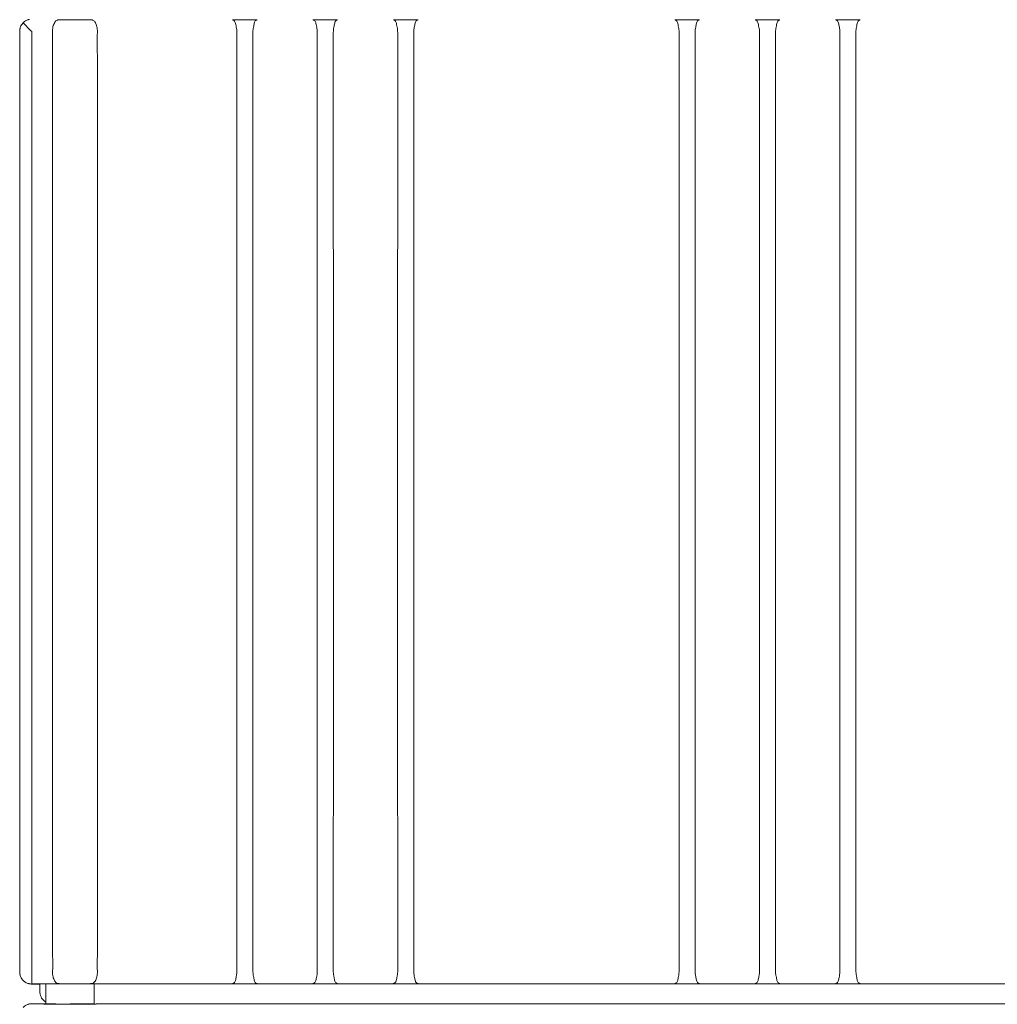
# Model space of a CAD drawing. Header units: centimetres. Extents: x -4572 to 125430, y -27163 to 73697.
# Tile 19 of 44: x 99223 to 99466, y -18093 to -17848. Entities that reach past the tile are written whole.
import ezdxf

# ---------------------------------------------------------------- set-up
doc = ezdxf.new("R2010")
doc.units = ezdxf.units.CM
doc.header["$MEASUREMENT"] = 0
doc.layers.add('kontur', color=7, linetype='Continuous')

# ---------------------------------------------------------------- blocks, each defined once
blk = doc.blocks.new('ebeger')
at = {"layer": 'kontur', "color": 7, "lineweight": 0}
for p, q in [((44341.66, 1661.73), (44347.73, 1661.73)), ((44361.67, 1661.73), (44367.74, 1661.73)), ((44381.68, 1661.73), (44387.75, 1661.73)), ((44451.67, 1661.73), (44451.67, 1661.72)), ((44451.68, 1661.73), (44451.67, 1661.73)), ((44451.67, 1661.72), (44451.69, 1661.71)), ((44451.68, 1661.73), (44451.68, 1661.73)), ((44451.7, 1661.73), (44451.68, 1661.73)), ((44451.69, 1661.71), (44451.75, 1661.69)), ((44451.71, 1661.73), (44451.7, 1661.73)), ((44451.71, 1661.73), (44457.78, 1661.73)), ((44451.75, 1661.69), (44451.84, 1661.65)), ((44451.84, 1661.65), (44451.96, 1661.59)), ((44451.96, 1661.59), (44452.08, 1661.5)), ((44452.08, 1661.5), (44452.18, 1661.38)), ((44452.18, 1661.38), (44452.28, 1661.25)), ((44457.23, 1661.28), (44457.33, 1661.42)), ((44457.33, 1661.42), (44457.45, 1661.53)), ((44457.45, 1661.53), (44457.57, 1661.62)), ((44457.57, 1661.62), (44457.69, 1661.67)), ((44457.69, 1661.67), (44457.75, 1661.7)), ((44457.75, 1661.7), (44457.79, 1661.71)), ((44457.78, 1661.73), (44457.78, 1661.73)), ((44457.79, 1661.73), (44457.78, 1661.73)), ((44457.8, 1661.73), (44457.79, 1661.73)), ((44457.79, 1661.71), (44457.81, 1661.72)), ((44457.81, 1661.73), (44457.8, 1661.73)), ((44457.82, 1661.73), (44457.81, 1661.73)), ((44457.81, 1661.72), (44457.82, 1661.72)), ((44457.81, 1661.72), (44457.81, 1661.72)), ((44457.82, 1661.72), (44457.82, 1661.73)), ((44471.68, 1661.73), (44471.68, 1661.72)), ((44471.69, 1661.73), (44471.68, 1661.73)), ((44471.68, 1661.72), (44471.7, 1661.71)), ((44471.69, 1661.73), (44471.69, 1661.73)), ((44471.71, 1661.73), (44471.69, 1661.73)), ((44471.7, 1661.71), (44471.77, 1661.69)), ((44471.72, 1661.73), (44471.71, 1661.73)), ((44477.79, 1661.73), (44471.72, 1661.73)), ((44471.77, 1661.69), (44471.85, 1661.65)), ((44471.85, 1661.65), (44471.97, 1661.59)), ((44471.97, 1661.59), (44472.09, 1661.5)), ((44472.09, 1661.5), (44472.19, 1661.38)), ((44472.19, 1661.38), (44472.29, 1661.25)), ((44477.31, 1661.38), (44477.22, 1661.25)), ((44477.42, 1661.5), (44477.31, 1661.38)), ((44477.54, 1661.59), (44477.42, 1661.5)), ((44477.66, 1661.65), (44477.54, 1661.59)), ((44477.74, 1661.69), (44477.66, 1661.65)), ((44477.81, 1661.71), (44477.74, 1661.69)), ((44477.79, 1661.73), (44477.8, 1661.73)), ((44477.8, 1661.73), (44477.81, 1661.73)), ((44477.81, 1661.73), (44477.82, 1661.73)), ((44477.83, 1661.72), (44477.81, 1661.71)), ((44477.82, 1661.73), (44477.83, 1661.73)), ((44477.83, 1661.73), (44477.83, 1661.72)), ((44491.69, 1661.73), (44491.7, 1661.73)), ((44491.69, 1661.72), (44491.69, 1661.73)), ((44491.69, 1661.72), (44491.69, 1661.72)), ((44491.7, 1661.72), (44491.69, 1661.72)), ((44491.7, 1661.73), (44491.71, 1661.73)), ((44491.7, 1661.73), (44491.7, 1661.73)), ((44491.72, 1661.71), (44491.7, 1661.72)), ((44491.71, 1661.73), (44491.73, 1661.73)), ((44491.75, 1661.7), (44491.72, 1661.71)), ((44491.73, 1661.73), (44491.73, 1661.73)), ((44497.8, 1661.73), (44491.73, 1661.73)), ((44491.82, 1661.67), (44491.75, 1661.7)), ((44491.93, 1661.62), (44491.82, 1661.67)), ((44492.06, 1661.53), (44491.93, 1661.62)), ((44492.18, 1661.42), (44492.06, 1661.53)), ((44492.28, 1661.28), (44492.18, 1661.42)), ((44497.32, 1661.38), (44497.23, 1661.25)), ((44497.43, 1661.5), (44497.32, 1661.38)), ((44497.55, 1661.59), (44497.43, 1661.5)), ((44497.67, 1661.65), (44497.55, 1661.59)), ((44497.75, 1661.69), (44497.67, 1661.65)), ((44497.82, 1661.71), (44497.75, 1661.69)), ((44497.8, 1661.73), (44497.81, 1661.73)), ((44497.81, 1661.73), (44497.82, 1661.73)), ((44497.82, 1661.73), (44497.83, 1661.73)), ((44497.84, 1661.72), (44497.82, 1661.71)), ((44497.83, 1661.73), (44497.84, 1661.73)), ((44497.84, 1661.73), (44497.84, 1661.72)), ((44288.65, 1658.97), (44288.65, 1541.81)), ((44452.28, 1661.25), (44452.36, 1661.04)), ((44452.36, 1661.04), (44452.43, 1660.79)), ((44452.43, 1660.79), (44452.48, 1660.52)), ((44452.48, 1660.52), (44452.54, 1660.2)), ((44452.54, 1660.2), (44452.61, 1659.87)), ((44452.61, 1659.87), (44452.66, 1659.58)), ((44452.66, 1659.58), (44452.71, 1659.28)), ((44452.71, 1659.28), (44452.73, 1658.97)), ((44452.73, 1658.97), (44452.76, 1658.45)), ((44456.75, 1658.97), (44456.73, 1658.45)), ((44456.78, 1659.28), (44456.75, 1658.97)), ((44456.82, 1659.58), (44456.78, 1659.28)), ((44456.88, 1659.87), (44456.82, 1659.58)), ((44456.88, 1659.87), (44456.94, 1660.15)), ((44456.94, 1660.15), (44456.99, 1660.42)), ((44456.99, 1660.42), (44457.03, 1660.67)), ((44457.03, 1660.67), (44457.08, 1660.9)), ((44457.08, 1660.9), (44457.15, 1661.1)), ((44457.15, 1661.1), (44457.23, 1661.28)), ((44472.29, 1661.25), (44472.37, 1661.04)), ((44472.37, 1661.04), (44472.44, 1660.79)), ((44472.44, 1660.79), (44472.49, 1660.52)), ((44472.49, 1660.52), (44472.55, 1660.2)), ((44472.55, 1660.2), (44472.62, 1659.87)), ((44472.62, 1659.87), (44472.67, 1659.58)), ((44472.67, 1659.58), (44472.72, 1659.28)), ((44472.72, 1659.28), (44472.74, 1658.97)), ((44472.74, 1658.97), (44472.77, 1658.45)), ((44476.76, 1658.97), (44476.74, 1658.45)), ((44476.79, 1659.28), (44476.76, 1658.97)), ((44476.83, 1659.58), (44476.79, 1659.28)), ((44476.89, 1659.87), (44476.83, 1659.58)), ((44476.96, 1660.2), (44476.89, 1659.87)), ((44477.01, 1660.52), (44476.96, 1660.2)), ((44477.07, 1660.79), (44477.01, 1660.52)), ((44477.13, 1661.04), (44477.07, 1660.79)), ((44477.22, 1661.25), (44477.13, 1661.04)), ((44492.36, 1661.1), (44492.28, 1661.28)), ((44492.42, 1660.9), (44492.36, 1661.1)), ((44492.47, 1660.67), (44492.42, 1660.9)), ((44492.52, 1660.42), (44492.47, 1660.67)), ((44492.57, 1660.15), (44492.52, 1660.42)), ((44492.63, 1659.87), (44492.57, 1660.15)), ((44492.63, 1659.87), (44492.68, 1659.58)), ((44492.68, 1659.58), (44492.73, 1659.28)), ((44492.73, 1659.28), (44492.75, 1658.97)), ((44492.75, 1658.97), (44492.78, 1658.45)), ((44496.77, 1658.97), (44496.75, 1658.45)), ((44496.8, 1659.28), (44496.77, 1658.97)), ((44496.84, 1659.58), (44496.8, 1659.28)), ((44496.9, 1659.87), (44496.84, 1659.58)), ((44496.97, 1660.2), (44496.9, 1659.87)), ((44497.02, 1660.52), (44496.97, 1660.2)), ((44497.08, 1660.79), (44497.02, 1660.52)), ((44497.15, 1661.04), (44497.08, 1660.79)), ((44497.23, 1661.25), (44497.15, 1661.04)), ((44291.73, 1658.83), (44291.65, 1658.84)), ((44291.65, 1424.72), (44291.65, 1658.84)), ((44291.65, 1424.72), (44291.65, 1658.84)), ((44452.76, 1658.45), (44452.76, 1657.92)), ((44452.76, 1657.92), (44452.76, 1657.4)), ((44452.76, 1657.4), (44452.76, 1656.87)), ((44452.76, 1656.87), (44452.76, 1654.76)), ((44456.73, 1658.45), (44456.72, 1657.92)), ((44456.72, 1657.92), (44456.73, 1657.4)), ((44456.73, 1657.4), (44456.73, 1656.87)), ((44456.73, 1656.87), (44456.73, 1654.76)), ((44472.77, 1658.45), (44472.77, 1657.92)), ((44472.77, 1657.92), (44472.77, 1657.4)), ((44472.77, 1657.4), (44472.77, 1656.87)), ((44472.77, 1656.87), (44472.77, 1654.76)), ((44476.74, 1658.45), (44476.73, 1657.92)), ((44476.73, 1657.92), (44476.74, 1657.4)), ((44476.74, 1657.4), (44476.74, 1656.87)), ((44476.74, 1656.87), (44476.74, 1654.76)), ((44492.78, 1658.45), (44492.78, 1657.92)), ((44492.78, 1657.92), (44492.78, 1657.4)), ((44492.78, 1657.4), (44492.78, 1656.87)), ((44492.78, 1656.87), (44492.78, 1654.76)), ((44496.75, 1658.45), (44496.74, 1657.92)), ((44496.74, 1657.92), (44496.75, 1657.4)), ((44496.75, 1657.4), (44496.75, 1656.87)), ((44496.75, 1656.87), (44496.75, 1654.76)), ((44452.76, 1654.76), (44452.75, 1638.07)), ((44456.73, 1654.76), (44456.74, 1638.07)), ((44472.77, 1654.76), (44472.76, 1638.07)), ((44476.74, 1654.76), (44476.75, 1638.07)), ((44492.78, 1654.76), (44492.77, 1638.07)), ((44496.75, 1654.76), (44496.76, 1638.07)), ((44452.75, 1638.07), (44452.74, 1571.28)), ((44456.74, 1638.07), (44456.74, 1571.28)), ((44472.76, 1638.07), (44472.75, 1571.28)), ((44476.75, 1638.07), (44476.75, 1571.28)), ((44492.77, 1638.07), (44492.76, 1571.28)), ((44496.76, 1638.07), (44496.76, 1571.28)), ((44452.74, 1571.28), (44452.74, 1496.55)), ((44456.74, 1571.28), (44456.74, 1496.55)), ((44472.75, 1571.28), (44472.75, 1496.55)), ((44476.75, 1571.28), (44476.75, 1496.55)), ((44492.76, 1571.28), (44492.76, 1496.55)), ((44496.76, 1571.28), (44496.77, 1496.55)), ((44288.65, 1541.81), (44288.65, 1424.65)), ((44452.74, 1496.55), (44452.74, 1471.79)), ((44456.74, 1496.55), (44456.74, 1471.79)), ((44472.75, 1496.55), (44472.75, 1471.79)), ((44476.75, 1496.55), (44476.75, 1471.79)), ((44492.76, 1496.55), (44492.76, 1471.79)), ((44496.77, 1496.55), (44496.76, 1471.79)), ((44452.74, 1471.79), (44452.74, 1455.23)), ((44456.74, 1471.79), (44456.74, 1455.23)), ((44472.75, 1471.79), (44472.75, 1455.23)), ((44476.75, 1471.79), (44476.75, 1455.23)), ((44492.76, 1471.79), (44492.76, 1455.23)), ((44496.76, 1471.79), (44496.76, 1455.23)), ((44452.74, 1455.23), (44452.75, 1444.16)), ((44456.74, 1455.23), (44456.74, 1444.16)), ((44472.75, 1455.23), (44472.76, 1444.16)), ((44476.75, 1455.23), (44476.75, 1444.16)), ((44492.76, 1455.23), (44492.77, 1444.16)), ((44496.76, 1455.23), (44496.76, 1444.16)), ((44452.75, 1444.16), (44452.75, 1436.76)), ((44456.74, 1444.16), (44456.74, 1436.76)), ((44472.76, 1444.16), (44472.76, 1436.76)), ((44476.75, 1444.16), (44476.75, 1436.76)), ((44492.77, 1444.16), (44492.77, 1436.76)), ((44496.76, 1444.16), (44496.76, 1436.76)), ((44452.75, 1436.76), (44452.75, 1431.81)), ((44456.74, 1436.76), (44456.73, 1431.81)), ((44472.76, 1436.76), (44472.76, 1431.81)), ((44476.75, 1436.76), (44476.74, 1431.81)), ((44492.77, 1436.76), (44492.77, 1431.81)), ((44496.76, 1436.76), (44496.76, 1431.81)), ((44452.75, 1431.81), (44452.75, 1428.5)), ((44456.73, 1431.81), (44456.73, 1428.5)), ((44472.76, 1431.81), (44472.76, 1428.5)), ((44476.74, 1431.81), (44476.74, 1428.5)), ((44492.77, 1431.81), (44492.77, 1428.5)), ((44496.76, 1431.81), (44496.75, 1428.5)), ((44452.75, 1428.5), (44452.76, 1426.29)), ((44452.76, 1426.29), (44452.76, 1425.92)), ((44456.73, 1428.5), (44456.73, 1426.29)), ((44456.73, 1426.29), (44456.73, 1425.92)), ((44472.76, 1428.5), (44472.77, 1426.29)), ((44472.77, 1426.29), (44472.77, 1425.92)), ((44476.74, 1428.5), (44476.74, 1426.29)), ((44476.74, 1426.29), (44476.74, 1425.92)), ((44492.77, 1428.5), (44492.78, 1426.29)), ((44492.78, 1426.29), (44492.78, 1425.92)), ((44496.75, 1428.5), (44496.75, 1426.29)), ((44496.75, 1426.29), (44496.75, 1425.92)), ((44291.65, 1424.72), (44291.65, 1421.81)), ((44291.65, 1424.72), (44291.65, 1421.79)), ((44452.61, 1423.69), (44452.55, 1423.4)), ((44452.65, 1423.88), (44452.61, 1423.69)), ((44452.68, 1424.08), (44452.65, 1423.88)), ((44452.72, 1424.44), (44452.68, 1424.08)), ((44452.75, 1424.8), (44452.72, 1424.44)), ((44452.76, 1425.17), (44452.75, 1424.8)), ((44452.76, 1425.92), (44452.76, 1425.54)), ((44452.76, 1425.54), (44452.76, 1425.17)), ((44456.73, 1425.92), (44456.73, 1425.54)), ((44456.73, 1425.54), (44456.73, 1425.17)), ((44456.73, 1425.17), (44456.74, 1424.8)), ((44456.74, 1424.8), (44456.76, 1424.44)), ((44456.76, 1424.44), (44456.81, 1424.08)), ((44456.81, 1424.08), (44456.84, 1423.88)), ((44456.84, 1423.88), (44456.88, 1423.69)), ((44456.93, 1423.42), (44456.88, 1423.69)), ((44472.62, 1423.69), (44472.56, 1423.4)), ((44472.66, 1423.88), (44472.62, 1423.69)), ((44472.69, 1424.08), (44472.66, 1423.88)), ((44472.73, 1424.44), (44472.69, 1424.08)), ((44472.76, 1424.8), (44472.73, 1424.44)), ((44472.77, 1425.17), (44472.76, 1424.8)), ((44472.77, 1425.92), (44472.77, 1425.54)), ((44472.77, 1425.54), (44472.77, 1425.17)), ((44476.74, 1425.92), (44476.74, 1425.54)), ((44476.74, 1425.54), (44476.74, 1425.17)), ((44476.74, 1425.17), (44476.75, 1424.8)), ((44476.75, 1424.8), (44476.78, 1424.44)), ((44476.78, 1424.44), (44476.82, 1424.08)), ((44476.82, 1424.08), (44476.85, 1423.88)), ((44476.85, 1423.88), (44476.89, 1423.69)), ((44476.89, 1423.69), (44476.95, 1423.4)), ((44492.57, 1423.42), (44492.63, 1423.69)), ((44492.67, 1423.88), (44492.63, 1423.69)), ((44492.7, 1424.08), (44492.67, 1423.88)), ((44492.74, 1424.44), (44492.7, 1424.08)), ((44492.77, 1424.8), (44492.74, 1424.44)), ((44492.78, 1425.17), (44492.77, 1424.8)), ((44492.78, 1425.92), (44492.78, 1425.54)), ((44492.78, 1425.54), (44492.78, 1425.17)), ((44496.75, 1425.92), (44496.75, 1425.54)), ((44496.75, 1425.54), (44496.75, 1425.17)), ((44496.75, 1425.17), (44496.76, 1424.8)), ((44496.76, 1424.8), (44496.79, 1424.44)), ((44496.79, 1424.44), (44496.83, 1424.08)), ((44496.83, 1424.08), (44496.86, 1423.88)), ((44496.86, 1423.88), (44496.9, 1423.69)), ((44496.9, 1423.69), (44496.96, 1423.4)), ((44291.47, 1421.76), (44291.65, 1421.76)), ((44291.65, 1421.76), (44291.65, 1421.79)), ((44291.65, 1421.79), (44291.65, 1421.75)), ((44805.86, 1421.79), (44291.65, 1421.79)), ((44295.15, 1421.79), (44307.16, 1421.79)), ((44295.15, 1421.79), (44295.15, 1416.72)), ((44307.16, 1421.79), (44307.16, 1416.72)), ((44341.64, 1421.83), (44347.75, 1421.83)), ((44361.65, 1421.83), (44367.76, 1421.83)), ((44381.66, 1421.83), (44387.77, 1421.83)), ((44451.65, 1421.84), (44451.65, 1421.83)), ((44451.66, 1421.84), (44451.65, 1421.84)), ((44451.65, 1421.83), (44451.66, 1421.83)), ((44451.65, 1421.83), (44451.65, 1421.83)), ((44451.65, 1421.83), (44451.65, 1421.83)), ((44451.68, 1421.85), (44451.66, 1421.84)), ((44451.66, 1421.83), (44451.67, 1421.83)), ((44451.67, 1421.83), (44451.68, 1421.83)), ((44451.72, 1421.86), (44451.68, 1421.85)), ((44451.68, 1421.83), (44451.69, 1421.83)), ((44451.69, 1421.83), (44457.8, 1421.83)), ((44451.79, 1421.89), (44451.72, 1421.86)), ((44451.91, 1421.94), (44451.79, 1421.89)), ((44452.04, 1422.03), (44451.91, 1421.94)), ((44452.16, 1422.14), (44452.04, 1422.03)), ((44452.26, 1422.28), (44452.16, 1422.14)), ((44452.34, 1422.45), (44452.26, 1422.28)), ((44452.4, 1422.65), (44452.34, 1422.45)), ((44452.45, 1422.88), (44452.4, 1422.65)), ((44452.5, 1423.13), (44452.45, 1422.88)), ((44452.55, 1423.4), (44452.5, 1423.13)), ((44456.98, 1423.17), (44456.93, 1423.42)), ((44457.02, 1422.93), (44456.98, 1423.17)), ((44457.07, 1422.7), (44457.02, 1422.93)), ((44457.13, 1422.49), (44457.07, 1422.7)), ((44457.21, 1422.31), (44457.13, 1422.49)), ((44457.31, 1422.17), (44457.21, 1422.31)), ((44457.42, 1422.05), (44457.31, 1422.17)), ((44457.55, 1421.96), (44457.42, 1422.05)), ((44457.68, 1421.9), (44457.55, 1421.96)), ((44457.75, 1421.87), (44457.68, 1421.9)), ((44457.82, 1421.84), (44457.75, 1421.87)), ((44457.8, 1421.83), (44457.81, 1421.83)), ((44457.81, 1421.83), (44457.82, 1421.83)), ((44457.84, 1421.83), (44457.82, 1421.84)), ((44457.82, 1421.83), (44457.83, 1421.83)), ((44457.83, 1421.83), (44457.84, 1421.83)), ((44457.84, 1421.83), (44457.84, 1421.83)), ((44471.66, 1421.84), (44471.66, 1421.83)), ((44471.67, 1421.84), (44471.66, 1421.84)), ((44471.66, 1421.83), (44471.67, 1421.83)), ((44471.66, 1421.83), (44471.66, 1421.83)), ((44471.66, 1421.83), (44471.66, 1421.83)), ((44471.69, 1421.85), (44471.67, 1421.84)), ((44471.67, 1421.83), (44471.68, 1421.83)), ((44471.68, 1421.83), (44471.69, 1421.83)), ((44471.73, 1421.86), (44471.69, 1421.85)), ((44471.69, 1421.83), (44471.7, 1421.83)), ((44477.81, 1421.83), (44471.7, 1421.83)), ((44471.8, 1421.89), (44471.73, 1421.86)), ((44471.92, 1421.94), (44471.8, 1421.89)), ((44472.05, 1422.03), (44471.92, 1421.94)), ((44472.17, 1422.14), (44472.05, 1422.03)), ((44472.27, 1422.28), (44472.17, 1422.14)), ((44472.35, 1422.45), (44472.27, 1422.28)), ((44472.41, 1422.65), (44472.35, 1422.45)), ((44472.46, 1422.88), (44472.41, 1422.65)), ((44472.51, 1423.13), (44472.46, 1422.88)), ((44472.56, 1423.4), (44472.51, 1423.13)), ((44476.95, 1423.4), (44477, 1423.13)), ((44477, 1423.13), (44477.04, 1422.88)), ((44477.04, 1422.88), (44477.09, 1422.65)), ((44477.09, 1422.65), (44477.16, 1422.45)), ((44477.16, 1422.45), (44477.24, 1422.28)), ((44477.24, 1422.28), (44477.34, 1422.14)), ((44477.34, 1422.14), (44477.46, 1422.03)), ((44477.46, 1422.03), (44477.59, 1421.94)), ((44477.59, 1421.94), (44477.71, 1421.89)), ((44477.71, 1421.89), (44477.78, 1421.86)), ((44477.78, 1421.86), (44477.82, 1421.85)), ((44477.82, 1421.83), (44477.81, 1421.83)), ((44477.82, 1421.85), (44477.84, 1421.84)), ((44477.83, 1421.83), (44477.82, 1421.83)), ((44477.84, 1421.83), (44477.83, 1421.83)), ((44477.84, 1421.84), (44477.85, 1421.83)), ((44477.84, 1421.84), (44477.84, 1421.84)), ((44477.84, 1421.83), (44477.84, 1421.83)), ((44477.85, 1421.83), (44477.84, 1421.83)), ((44477.85, 1421.83), (44477.85, 1421.83)), ((44491.67, 1421.83), (44491.69, 1421.84)), ((44491.67, 1421.83), (44491.67, 1421.83)), ((44491.68, 1421.83), (44491.67, 1421.83)), ((44491.68, 1421.83), (44491.68, 1421.83)), ((44491.69, 1421.83), (44491.68, 1421.83)), ((44491.69, 1421.84), (44491.75, 1421.87)), ((44491.71, 1421.83), (44491.69, 1421.83)), ((44497.82, 1421.83), (44491.71, 1421.83)), ((44491.75, 1421.87), (44491.83, 1421.9)), ((44491.83, 1421.9), (44491.96, 1421.96)), ((44491.96, 1421.96), (44492.09, 1422.05)), ((44492.09, 1422.05), (44492.2, 1422.17)), ((44492.2, 1422.17), (44492.29, 1422.31)), ((44492.29, 1422.31), (44492.37, 1422.49)), ((44492.37, 1422.49), (44492.43, 1422.7)), ((44492.43, 1422.7), (44492.48, 1422.93)), ((44492.48, 1422.93), (44492.53, 1423.17)), ((44492.53, 1423.17), (44492.57, 1423.42)), ((44496.96, 1423.4), (44497.01, 1423.13)), ((44497.01, 1423.13), (44497.05, 1422.88)), ((44497.05, 1422.88), (44497.1, 1422.65)), ((44497.1, 1422.65), (44497.17, 1422.45)), ((44497.17, 1422.45), (44497.25, 1422.28)), ((44497.25, 1422.28), (44497.35, 1422.14)), ((44497.35, 1422.14), (44497.47, 1422.03)), ((44497.47, 1422.03), (44497.6, 1421.94)), ((44497.6, 1421.94), (44497.72, 1421.89)), ((44497.72, 1421.89), (44497.79, 1421.86)), ((44497.79, 1421.86), (44497.83, 1421.85)), ((44497.83, 1421.83), (44497.82, 1421.83)), ((44497.83, 1421.85), (44497.85, 1421.84)), ((44497.84, 1421.83), (44497.83, 1421.83)), ((44497.85, 1421.83), (44497.84, 1421.83)), ((44497.85, 1421.84), (44497.86, 1421.84)), ((44497.85, 1421.83), (44497.85, 1421.83)), ((44497.86, 1421.83), (44497.85, 1421.83)), ((44497.86, 1421.84), (44497.86, 1421.83)), ((44497.86, 1421.83), (44497.86, 1421.83)), ((44291.65, 1416.79), (44291.08, 1416.79)), ((44291.65, 1416.75), (44291.65, 1416.79)), ((44291.65, 1416.79), (44294.65, 1416.79)), ((44291.65, 1416.79), (44291.65, 1416.73)), ((44294.65, 1416.79), (44294.65, 1416.72)), ((44294.65, 1416.79), (44297.65, 1416.79)), ((44294.65, 1416.72), (44307.66, 1416.72)), ((44295.15, 1416.76), (44307.16, 1416.89)), ((44295.15, 1416.72), (44295.15, 1416.76)), ((44307.16, 1416.89), (44307.16, 1416.72)), ((44307.66, 1416.85), (44778.34, 1416.85)), ((44307.66, 1416.72), (44307.66, 1416.85))]:
    blk.add_line(p, q, dxfattribs=at)
at = {"layer": 'kontur', "color": 7, "lineweight": 0, "flags": 128}
for points in [[(44289.5, 1660.96), (44289.69, 1661.14), (44289.88, 1661.3), (44290.07, 1661.42), (44290.26, 1661.52), (44290.43, 1661.61), (44290.59, 1661.67), (44290.68, 1661.7), (44290.75, 1661.72), (44290.79, 1661.74), (44290.84, 1661.75), (44290.85, 1661.76), (44290.85, 1661.75), (44290.84, 1661.75), (44290.84, 1661.75), (44290.95, 1661.78), (44291.08, 1661.81)], [(44298.51, 1661.71), (44298.38, 1661.7), (44298.26, 1661.69), (44298.13, 1661.67), (44298.03, 1661.64), (44297.84, 1661.55), (44297.67, 1661.42), (44297.51, 1661.26), (44297.37, 1661.06), (44297.23, 1660.82), (44297.11, 1660.54), (44297.02, 1660.26), (44296.94, 1659.95), (44296.87, 1659.63), (44296.83, 1659.33), (44296.82, 1659.02), (44296.82, 1658.71)], [(44298.51, 1661.71), (44300.39, 1661.72), (44301.06, 1661.73), (44301.73, 1661.73), (44302.41, 1661.73), (44303.08, 1661.73), (44303.76, 1661.73), (44304.43, 1661.72), (44306.3, 1661.71)], [(44307.99, 1658.71), (44308, 1659.04), (44307.97, 1659.36), (44307.93, 1659.68), (44307.87, 1659.99), (44307.79, 1660.28), (44307.7, 1660.54), (44307.6, 1660.78), (44307.49, 1660.99), (44307.37, 1661.17), (44307.23, 1661.34), (44307.08, 1661.48), (44306.92, 1661.58), (44306.75, 1661.65), (44306.65, 1661.68), (44306.53, 1661.7), (44306.47, 1661.7), (44306.4, 1661.71), (44306.3, 1661.71)], [(44341.66, 1661.73), (44341.65, 1661.73), (44341.63, 1661.73), (44341.63, 1661.73), (44341.62, 1661.73), (44341.62, 1661.72), (44341.64, 1661.71), (44341.71, 1661.69), (44341.79, 1661.65), (44341.91, 1661.59), (44342.03, 1661.5), (44342.14, 1661.38), (44342.23, 1661.25), (44342.31, 1661.04), (44342.38, 1660.79), (44342.43, 1660.52), (44342.49, 1660.2), (44342.56, 1659.87)], [(44346.83, 1659.87), (44346.89, 1660.15), (44346.94, 1660.42), (44346.98, 1660.67), (44347.03, 1660.9), (44347.1, 1661.1), (44347.18, 1661.28), (44347.28, 1661.42), (44347.4, 1661.53), (44347.52, 1661.62), (44347.64, 1661.67), (44347.7, 1661.7), (44347.74, 1661.71), (44347.76, 1661.72), (44347.77, 1661.72), (44347.77, 1661.72), (44347.77, 1661.73), (44347.76, 1661.73), (44347.75, 1661.73), (44347.75, 1661.73), (44347.73, 1661.73), (44347.73, 1661.73)], [(44361.67, 1661.73), (44361.66, 1661.73), (44361.65, 1661.73), (44361.64, 1661.73), (44361.63, 1661.73), (44361.63, 1661.72), (44361.65, 1661.71), (44361.72, 1661.69), (44361.8, 1661.65), (44361.92, 1661.59), (44362.04, 1661.5), (44362.15, 1661.38), (44362.24, 1661.25), (44362.32, 1661.04), (44362.39, 1660.79), (44362.44, 1660.52), (44362.5, 1660.2), (44362.57, 1659.87)], [(44366.84, 1659.87), (44366.9, 1660.15), (44366.95, 1660.42), (44366.99, 1660.67), (44367.05, 1660.9), (44367.11, 1661.1), (44367.19, 1661.28), (44367.29, 1661.42), (44367.41, 1661.53), (44367.53, 1661.62), (44367.65, 1661.67), (44367.71, 1661.7), (44367.75, 1661.71), (44367.77, 1661.72), (44367.78, 1661.72), (44367.78, 1661.72), (44367.78, 1661.73), (44367.77, 1661.73), (44367.76, 1661.73), (44367.76, 1661.73), (44367.74, 1661.73), (44367.74, 1661.73)], [(44381.68, 1661.73), (44381.67, 1661.73), (44381.66, 1661.73), (44381.65, 1661.73), (44381.64, 1661.73), (44381.64, 1661.72), (44381.66, 1661.71), (44381.73, 1661.69), (44381.81, 1661.65), (44381.93, 1661.59), (44382.05, 1661.5), (44382.16, 1661.38), (44382.25, 1661.25), (44382.33, 1661.04), (44382.4, 1660.79), (44382.45, 1660.52), (44382.51, 1660.2), (44382.58, 1659.87)], [(44386.85, 1659.87), (44386.91, 1660.15), (44386.96, 1660.42), (44387, 1660.67), (44387.06, 1660.9), (44387.12, 1661.1), (44387.2, 1661.28), (44387.3, 1661.42), (44387.42, 1661.53), (44387.54, 1661.62), (44387.66, 1661.67), (44387.72, 1661.7), (44387.76, 1661.71), (44387.78, 1661.72), (44387.79, 1661.72), (44387.79, 1661.72), (44387.79, 1661.73), (44387.78, 1661.73), (44387.78, 1661.73), (44387.77, 1661.73), (44387.75, 1661.73), (44387.75, 1661.73)], [(44289.5, 1660.96), (44289.43, 1660.89), (44289.25, 1660.67), (44289.09, 1660.43), (44288.96, 1660.2), (44288.86, 1659.97), (44288.81, 1659.82), (44288.77, 1659.68), (44288.74, 1659.55), (44288.72, 1659.47), (44288.71, 1659.43), (44288.71, 1659.4), (44288.71, 1659.4), (44288.71, 1659.4), (44288.71, 1659.4), (44288.69, 1659.33), (44288.68, 1659.23), (44288.66, 1659.12), (44288.65, 1658.97)], [(44289.5, 1660.96), (44289.66, 1660.8), (44289.83, 1660.63), (44290.08, 1660.38), (44290.34, 1660.11), (44290.61, 1659.83), (44290.88, 1659.55), (44291.2, 1659.2), (44291.32, 1659.08), (44291.44, 1658.97), (44291.57, 1658.88), (44291.65, 1658.84)], [(44342.56, 1659.87), (44342.61, 1659.58), (44342.66, 1659.28), (44342.68, 1658.97), (44342.71, 1658.45), (44342.71, 1657.92), (44342.71, 1657.4), (44342.71, 1656.87), (44342.71, 1654.76), (44342.7, 1638.07), (44342.69, 1571.28), (44342.69, 1496.55), (44342.69, 1471.79), (44342.69, 1455.23), (44342.7, 1444.16), (44342.7, 1436.76), (44342.7, 1431.81), (44342.7, 1428.5), (44342.71, 1426.29), (44342.71, 1425.92), (44342.71, 1425.54), (44342.71, 1425.17), (44342.7, 1424.8), (44342.67, 1424.44), (44342.63, 1424.08), (44342.6, 1423.88), (44342.56, 1423.69)], [(44346.83, 1659.87), (44346.77, 1659.58), (44346.73, 1659.28), (44346.7, 1658.97), (44346.68, 1658.45), (44346.67, 1657.92), (44346.68, 1657.4), (44346.68, 1656.87), (44346.68, 1654.76), (44346.69, 1638.07), (44346.69, 1571.28), (44346.69, 1496.55), (44346.69, 1471.79), (44346.69, 1455.23), (44346.69, 1444.16), (44346.69, 1436.76), (44346.69, 1431.81), (44346.68, 1428.5), (44346.68, 1426.29), (44346.68, 1425.92), (44346.68, 1425.54), (44346.68, 1425.17), (44346.69, 1424.8), (44346.72, 1424.44), (44346.76, 1424.08), (44346.79, 1423.88), (44346.83, 1423.69)], [(44362.57, 1659.87), (44362.63, 1659.58), (44362.67, 1659.28), (44362.69, 1658.97), (44362.72, 1658.45), (44362.72, 1657.92), (44362.72, 1657.4), (44362.72, 1656.87), (44362.72, 1654.76), (44362.71, 1638.07), (44362.7, 1571.28), (44362.7, 1496.55), (44362.7, 1471.79), (44362.7, 1455.23), (44362.71, 1444.16), (44362.71, 1436.76), (44362.71, 1431.81), (44362.72, 1428.5), (44362.72, 1426.29), (44362.72, 1425.92), (44362.72, 1425.54), (44362.72, 1425.17), (44362.71, 1424.8), (44362.68, 1424.44), (44362.64, 1424.08), (44362.61, 1423.88), (44362.57, 1423.69)], [(44366.84, 1659.87), (44366.78, 1659.58), (44366.74, 1659.28), (44366.71, 1658.97), (44366.69, 1658.45), (44366.68, 1657.92), (44366.69, 1657.4), (44366.69, 1656.87), (44366.69, 1654.76), (44366.7, 1638.07), (44366.71, 1571.28), (44366.71, 1496.55), (44366.71, 1471.79), (44366.7, 1455.23), (44366.7, 1444.16), (44366.7, 1436.76), (44366.7, 1431.81), (44366.69, 1428.5), (44366.69, 1426.29), (44366.69, 1425.92), (44366.69, 1425.54), (44366.69, 1425.17), (44366.7, 1424.8), (44366.73, 1424.44), (44366.77, 1424.08), (44366.8, 1423.88), (44366.84, 1423.69)], [(44382.58, 1659.87), (44382.64, 1659.58), (44382.68, 1659.28), (44382.71, 1658.97), (44382.73, 1658.45), (44382.73, 1657.92), (44382.73, 1657.4), (44382.73, 1656.87), (44382.73, 1654.76), (44382.72, 1638.07), (44382.71, 1571.28), (44382.71, 1496.55), (44382.71, 1471.79), (44382.72, 1455.23), (44382.72, 1444.16), (44382.72, 1436.76), (44382.72, 1431.81), (44382.73, 1428.5), (44382.73, 1426.29), (44382.73, 1425.92), (44382.73, 1425.54), (44382.73, 1425.17), (44382.72, 1424.8), (44382.69, 1424.44), (44382.65, 1424.08), (44382.62, 1423.88), (44382.58, 1423.69)], [(44386.85, 1659.87), (44386.79, 1659.58), (44386.75, 1659.28), (44386.72, 1658.97), (44386.7, 1658.45), (44386.7, 1657.92), (44386.7, 1657.4), (44386.7, 1656.87), (44386.7, 1654.76), (44386.71, 1638.07), (44386.72, 1571.28), (44386.72, 1496.55), (44386.72, 1471.79), (44386.71, 1455.23), (44386.71, 1444.16), (44386.71, 1436.76), (44386.71, 1431.81), (44386.7, 1428.5), (44386.7, 1426.29), (44386.7, 1425.92), (44386.7, 1425.54), (44386.7, 1425.17), (44386.71, 1424.8), (44386.74, 1424.44), (44386.78, 1424.08), (44386.81, 1423.88), (44386.85, 1423.69)], [(44296.82, 1424.85), (44296.86, 1425.83), (44296.87, 1426.81), (44296.87, 1427.79), (44296.85, 1428.77), (44296.84, 1429.75), (44296.83, 1430.73), (44296.82, 1454.18), (44296.81, 1501.08), (44296.81, 1547.98), (44296.82, 1603.34), (44296.82, 1631.03), (44296.83, 1644.87), (44296.83, 1651.79), (44296.83, 1655.25), (44296.84, 1655.94), (44296.85, 1656.63), (44296.85, 1657.32), (44296.85, 1658.02), (44296.82, 1658.71)], [(44307.99, 1658.71), (44307.95, 1657.73), (44307.94, 1656.75), (44307.94, 1655.77), (44307.96, 1654.79), (44307.97, 1653.81), (44307.98, 1652.82), (44307.99, 1629.38), (44308, 1582.49), (44308, 1535.6), (44308, 1507.92), (44308, 1480.23), (44308, 1452.54), (44307.99, 1443.31), (44307.99, 1434.08), (44307.98, 1429.47), (44307.98, 1428.7), (44307.96, 1427.93), (44307.95, 1427.16), (44307.95, 1426.39), (44307.96, 1425.62), (44307.99, 1424.85)], [(44288.65, 1424.65), (44288.67, 1424.49), (44288.68, 1424.36), (44288.7, 1424.27), (44288.71, 1424.21), (44288.71, 1424.22), (44288.71, 1424.23), (44288.7, 1424.23), (44288.71, 1424.22), (44288.72, 1424.16), (44288.73, 1424.09), (44288.76, 1423.99), (44288.79, 1423.87), (44288.88, 1423.61), (44289.01, 1423.33), (44289.18, 1423.05), (44289.34, 1422.84), (44289.53, 1422.63)], [(44291.65, 1424.72), (44291.67, 1424.72), (44291.73, 1424.73)], [(44296.82, 1424.85), (44296.82, 1424.52), (44296.84, 1424.19), (44296.88, 1423.87), (44296.95, 1423.57), (44297.02, 1423.28), (44297.11, 1423.01), (44297.21, 1422.78), (44297.32, 1422.57), (44297.44, 1422.39), (44297.58, 1422.22), (44297.73, 1422.08), (44297.89, 1421.98), (44298.06, 1421.91), (44298.15, 1421.88), (44298.27, 1421.86), (44298.33, 1421.86), (44298.4, 1421.85), (44298.5, 1421.85)], [(44306.31, 1421.85), (44306.44, 1421.85), (44306.56, 1421.86), (44306.68, 1421.88), (44306.77, 1421.91), (44306.96, 1422), (44307.13, 1422.12), (44307.29, 1422.28), (44307.43, 1422.48), (44307.57, 1422.71), (44307.69, 1422.98), (44307.78, 1423.26), (44307.87, 1423.57), (44307.93, 1423.89), (44307.97, 1424.21), (44308, 1424.53), (44307.99, 1424.85)], [(44342.56, 1423.69), (44342.5, 1423.4), (44342.45, 1423.13), (44342.4, 1422.88), (44342.35, 1422.65), (44342.29, 1422.45), (44342.21, 1422.28), (44342.11, 1422.14), (44341.99, 1422.03), (44341.86, 1421.94), (44341.74, 1421.89), (44341.67, 1421.86), (44341.63, 1421.85), (44341.61, 1421.84), (44341.6, 1421.84), (44341.6, 1421.83), (44341.6, 1421.83), (44341.6, 1421.83), (44341.61, 1421.83), (44341.62, 1421.83), (44341.63, 1421.83), (44341.64, 1421.83)], [(44347.75, 1421.83), (44347.76, 1421.83), (44347.77, 1421.83), (44347.78, 1421.83), (44347.79, 1421.83), (44347.79, 1421.83), (44347.77, 1421.84), (44347.71, 1421.87), (44347.63, 1421.9), (44347.5, 1421.96), (44347.37, 1422.05), (44347.26, 1422.17), (44347.16, 1422.31), (44347.09, 1422.49), (44347.02, 1422.7), (44346.97, 1422.93), (44346.93, 1423.17), (44346.89, 1423.42), (44346.83, 1423.69)], [(44362.57, 1423.69), (44362.51, 1423.4), (44362.46, 1423.13), (44362.41, 1422.88), (44362.36, 1422.65), (44362.3, 1422.45), (44362.22, 1422.28), (44362.12, 1422.14), (44362, 1422.03), (44361.87, 1421.94), (44361.75, 1421.89), (44361.68, 1421.86), (44361.64, 1421.85), (44361.62, 1421.84), (44361.61, 1421.84), (44361.61, 1421.83), (44361.61, 1421.83), (44361.62, 1421.83), (44361.62, 1421.83), (44361.63, 1421.83), (44361.64, 1421.83), (44361.65, 1421.83)], [(44367.76, 1421.83), (44367.77, 1421.83), (44367.78, 1421.83), (44367.79, 1421.83), (44367.8, 1421.83), (44367.8, 1421.83), (44367.78, 1421.84), (44367.72, 1421.87), (44367.64, 1421.9), (44367.51, 1421.96), (44367.38, 1422.05), (44367.27, 1422.17), (44367.17, 1422.31), (44367.1, 1422.49), (44367.03, 1422.7), (44366.98, 1422.93), (44366.94, 1423.17), (44366.9, 1423.42), (44366.84, 1423.69)], [(44382.58, 1423.69), (44382.52, 1423.4), (44382.47, 1423.13), (44382.43, 1422.88), (44382.37, 1422.65), (44382.31, 1422.45), (44382.23, 1422.28), (44382.13, 1422.14), (44382.01, 1422.03), (44381.88, 1421.94), (44381.76, 1421.89), (44381.69, 1421.86), (44381.65, 1421.85), (44381.63, 1421.84), (44381.62, 1421.84), (44381.62, 1421.83), (44381.62, 1421.83), (44381.63, 1421.83), (44381.63, 1421.83), (44381.64, 1421.83), (44381.65, 1421.83), (44381.66, 1421.83)], [(44387.77, 1421.83), (44387.78, 1421.83), (44387.79, 1421.83), (44387.8, 1421.83), (44387.81, 1421.83), (44387.81, 1421.83), (44387.79, 1421.84), (44387.73, 1421.87), (44387.65, 1421.9), (44387.52, 1421.96), (44387.39, 1422.05), (44387.28, 1422.17), (44387.18, 1422.31), (44387.11, 1422.49), (44387.05, 1422.7), (44387, 1422.93), (44386.95, 1423.17), (44386.91, 1423.42), (44386.85, 1423.69)], [(44291.47, 1421.76), (44291.32, 1421.78), (44291.18, 1421.8), (44291.14, 1421.81), (44291.12, 1421.81), (44291.12, 1421.81), (44291.13, 1421.81), (44291.14, 1421.81), (44291.14, 1421.81), (44291.12, 1421.81), (44291.07, 1421.82), (44291.01, 1421.83), (44290.93, 1421.85), (44290.83, 1421.88), (44290.72, 1421.91), (44290.5, 1421.99), (44290.27, 1422.09), (44290.04, 1422.22), (44289.81, 1422.38), (44289.67, 1422.5), (44289.53, 1422.63)], [(44291.65, 1421.79), (44291.65, 1421.8), (44291.65, 1421.8), (44291.65, 1421.81), (44291.65, 1421.81), (44291.65, 1421.81), (44291.65, 1421.81)], [(44293.65, 1421.75), (44293.15, 1421.75), (44292.65, 1421.74), (44292.15, 1421.74), (44291.65, 1421.75)], [(44295.15, 1417.26), (44295.06, 1417.31), (44294.79, 1417.5), (44294.54, 1417.72), (44294.31, 1417.97), (44294.12, 1418.25), (44293.96, 1418.54), (44293.82, 1418.89), (44293.73, 1419.25), (44293.67, 1419.62), (44293.64, 1420), (44293.64, 1420.38), (44293.65, 1421.11), (44293.65, 1421.85)], [(44298.5, 1421.85), (44300.38, 1421.84), (44301.07, 1421.83), (44301.75, 1421.83), (44302.44, 1421.83), (44303.13, 1421.83), (44303.82, 1421.83), (44304.51, 1421.84), (44306.31, 1421.85)], [(44289.5, 1415.94), (44289.69, 1416.12), (44289.88, 1416.27), (44290.07, 1416.4), (44290.26, 1416.5), (44290.43, 1416.58), (44290.59, 1416.65), (44290.68, 1416.68), (44290.75, 1416.7), (44290.79, 1416.71), (44290.84, 1416.73), (44290.85, 1416.73), (44290.85, 1416.73), (44290.84, 1416.73), (44290.84, 1416.73), (44290.95, 1416.76), (44291.08, 1416.79)]]:
    blk.add_lwpolyline(points, dxfattribs=at)

msp = doc.modelspace()

# ---------------------------------------------------------------- block references
at = {"lineweight": 0}
msp.add_blockref('ebeger', (54934.44, -19509.6, 1125), dxfattribs=at)

doc.saveas('drawing.dxf')
